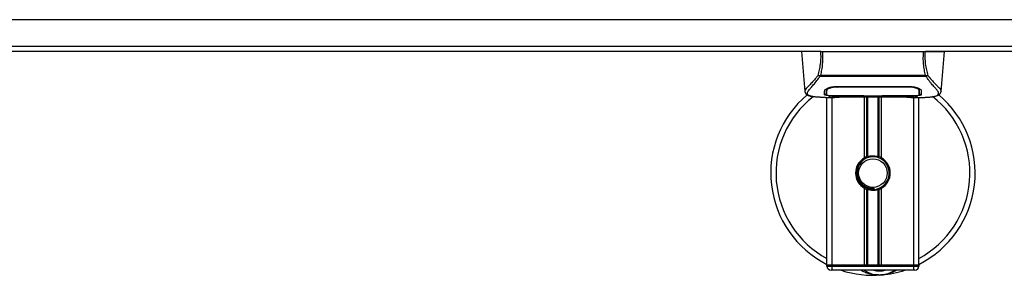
# Model space of a CAD drawing. Header units: millimetres. Extents: x 0 to 420, y 0 to 297.
# Tile 11 of 119: x 198 to 214, y 96 to 100. Entities that reach past the tile are written whole.
import ezdxf

# ---------------------------------------------------------------- set-up
doc = ezdxf.new("R2010")
doc.units = ezdxf.units.MM

msp = doc.modelspace()

# ---------------------------------------------------------------- linework, layer by layer
at = {"color": 7, "linetype": 'Continuous', "lineweight": 25}
for p, q in [((221.52206, 100.09385), (56.56441, 100.09385)), ((166.53618, 99.66496), (220.86223, 99.66496)), ((211.10775, 99.58248), (164.20477, 99.58248)), ((210.79981, 99.58248), (210.85628, 98.93706)), ((211.13737, 99.58248), (212.77166, 99.58248)), ((215.41863, 99.58248), (212.80129, 99.58248)), ((213.05275, 98.93706), (213.10922, 99.58248)), ((211.09748, 99.17778), (211.09436, 99.1862)), ((212.81114, 99.17778), (211.09748, 99.17778)), ((211.10617, 99.19626), (212.80291, 99.19626)), ((212.81476, 99.18632), (212.81114, 99.17778)), ((211.2079, 98.95337), (211.20734, 98.97583)), ((211.37717, 99.01742), (212.53187, 99.01742)), ((211.37758, 99.00471), (211.37746, 99.00471)), ((212.53562, 99.0047), (212.53593, 99.01714)), ((210.85621, 98.93835), (210.85686, 98.93711)), ((211.18839, 98.84017), (211.33962, 98.84017)), ((211.20616, 98.96146), (211.20631, 98.93795)), ((211.2063, 98.93795), (211.20664, 98.8819)), ((211.21221, 96.13487), (211.21221, 98.84017)), ((211.24555, 98.84223), (211.25174, 98.84289)), ((211.29469, 96.13487), (211.29469, 98.84017)), ((211.37717, 98.86644), (211.37717, 98.86382)), ((211.80606, 98.86382), (211.37717, 98.86382)), ((211.45948, 98.84911), (212.44956, 98.84911)), ((211.4595, 98.84913), (212.44953, 98.84913)), ((211.80606, 98.86382), (211.80606, 98.8665)), ((211.80606, 98.85782), (211.80606, 98.86382)), ((212.10298, 98.85782), (211.80606, 98.85782)), ((211.8176, 97.86422), (211.8176, 98.84911)), ((211.82258, 98.8665), (211.82258, 98.86021)), ((211.82258, 98.86021), (211.82258, 98.8665)), ((211.82258, 98.86021), (212.08651, 98.86021)), ((211.85337, 97.88104), (211.85337, 98.84911)), ((211.87231, 97.88759), (211.87231, 98.84911)), ((212.03673, 97.88759), (212.03673, 98.84911)), ((212.05567, 97.88104), (212.05567, 98.84911)), ((212.08651, 98.8665), (212.53731, 98.86644)), ((212.08651, 98.8665), (212.08651, 98.86021)), ((212.09143, 97.86422), (212.09143, 98.84911)), ((212.10298, 98.86382), (212.10298, 98.8665)), ((212.10298, 98.85782), (212.10298, 98.86382)), ((212.53187, 98.86382), (212.10298, 98.86382)), ((212.53187, 98.86644), (212.53187, 98.86382)), ((212.56652, 98.84017), (212.72054, 98.84017)), ((212.61435, 96.13487), (212.61435, 98.84017)), ((212.69683, 96.13487), (212.69683, 98.84017)), ((212.70272, 98.93693), (212.70275, 98.94127)), ((213.05283, 98.93835), (213.05217, 98.93711)), ((211.8176, 96.13487), (211.8176, 97.37475)), ((211.85337, 96.13487), (211.85337, 97.35794)), ((211.87231, 96.13487), (211.87231, 97.35138)), ((211.9774, 97.35655), (211.97559, 97.37739)), ((212.03673, 96.13487), (212.03673, 97.35138)), ((212.05567, 96.13487), (212.05567, 97.35794)), ((212.09143, 96.13487), (212.09143, 97.37475)), ((211.29469, 96.13487), (211.21221, 96.13487)), ((211.21221, 96.13487), (211.29469, 96.13487)), ((211.21221, 96.11837), (211.21221, 96.13487)), ((211.21221, 96.11837), (211.29469, 96.11837)), ((211.8176, 96.13487), (211.29469, 96.13487)), ((211.29469, 96.13487), (211.29469, 96.11837)), ((212.61435, 96.13487), (211.29469, 96.13487)), ((211.29469, 96.05239), (211.29469, 96.11837)), ((211.29469, 96.11837), (212.61435, 96.11837)), ((212.61435, 96.13487), (212.09143, 96.13487)), ((212.69683, 96.13487), (212.61435, 96.13487)), ((212.61435, 96.13487), (212.69683, 96.13487)), ((212.61435, 96.11837), (212.61435, 96.13487)), ((212.61435, 96.11837), (212.69683, 96.11837)), ((212.61435, 96.05239), (212.61435, 96.11837)), ((212.69683, 96.13487), (212.69683, 96.11837)), ((211.29469, 96.05239), (211.27819, 96.05239)), ((212.61435, 96.05239), (211.29469, 96.05239)), ((212.63084, 96.05239), (212.61435, 96.05239))]:
    msp.add_line(p, q, dxfattribs=at)
at = {"color": 7, "linetype": 'Continuous', "lineweight": 25, "flags": 128}
for points in [[(211.37341, 99.0047), (211.37717, 99.00471), (211.37746, 99.00471)], [(211.37172, 98.86644), (211.58987, 98.86648), (211.82258, 98.8665)]]:
    msp.add_lwpolyline(points, dxfattribs=at)
at = {"color": 7, "linetype": 'Continuous', "lineweight": 25}
msp.add_circle((211.95452, 97.61949), 0.23094, dxfattribs=at)
for centre, radius, start, end in [((211.95452, 97.61949), 1.64958, 130.046839, 243.256316), ((211.95452, 97.61949), 1.56454, 128.047069, 241.675912), ((211.95452, 97.61949), 1.64958, 296.743684, 49.984768), ((211.95452, 97.61949), 1.56454, 298.324088, 52.137337), ((211.95452, 97.61949), 0.28043, 119.224658, 240.775342), ((211.95452, 97.61949), 0.28043, 111.143405, 119.224658), ((211.95452, 97.61949), 0.26393, 274.974241, 94.974241), ((211.95452, 97.61949), 0.28043, 60.775342, 68.856595), ((211.95452, 97.61949), 0.28043, 299.224658, 60.775342), ((211.95452, 97.61949), 0.28043, 240.775342, 248.856595), ((211.95452, 97.61949), 0.28043, 291.143405, 299.224658), ((211.27819, 96.11837), 0.06598, 180, 270), ((212.63084, 96.11837), 0.06598, 270, 0), ((211.95452, 97.61949), 1.64958, 251.805128, 274.974241), ((212.06036, 96.4034), 0.42889, 234.926098, 305.073902), ((212.06036, 96.4034), 0.36291, 255.287788, 284.712212), ((211.95452, 97.61949), 1.64958, 274.974241, 288.194872)]:
    msp.add_arc(centre, radius, start, end, dxfattribs=at)
for points, knots in [([(211.11352, 99.58248), (211.07624, 99.58248), (211.0017, 99.58248), (210.90641, 99.58248), (210.83682, 99.58248), (210.80232, 99.58248), (210.80229, 99.58248), (210.80227, 99.58248)], [0, 0, 0, 0, 0.19230278, 0.38443352, 0.62143079, 0.85870183, 1, 1, 1, 1]), ([(211.06856, 99.19486), (211.07678, 99.22463), (211.09329, 99.28442), (211.1104, 99.38033), (211.11937, 99.48037), (211.11547, 99.5484), (211.11352, 99.58248)], [0, 0, 0, 0, 0.24872742, 0.49949886, 0.74927865, 1, 1, 1, 1]), ([(211.13737, 99.58248), (211.13958, 99.54799), (211.14399, 99.47907), (211.13922, 99.37886), (211.12711, 99.28366), (211.11312, 99.22525), (211.10617, 99.19626)], [0, 0, 0, 0, 0.25759359, 0.51473288, 0.75915094, 1, 1, 1, 1]), ([(211.11352, 99.58248), (211.11515, 99.58248), (211.11841, 99.58248), (211.12433, 99.58248), (211.1307, 99.58248), (211.13515, 99.58248), (211.13737, 99.58248)], [0, 0, 0, 0, 0.24915906, 0.49997617, 0.7491747, 1, 1, 1, 1]), ([(212.80291, 99.19626), (212.7961, 99.22547), (212.78252, 99.28378), (212.77036, 99.3788), (212.76518, 99.47876), (212.7695, 99.54787), (212.77166, 99.58248)], [0, 0, 0, 0, 0.24242241, 0.48382845, 0.74145736, 1, 1, 1, 1]), ([(212.77166, 99.58248), (212.77609, 99.58248), (212.78275, 99.58248), (212.79062, 99.58248), (212.79388, 99.58248), (212.79552, 99.58248)], [0, 0, 0, 0, 0.4987145, 0.74874936, 1, 1, 1, 1]), ([(212.79552, 99.58248), (212.79353, 99.5483), (212.78956, 99.4801), (212.79828, 99.38014), (212.81537, 99.28424), (212.83209, 99.22474), (212.84047, 99.19487)], [0, 0, 0, 0, 0.25144081, 0.50156728, 0.74986348, 1, 1, 1, 1]), ([(212.79552, 99.58248), (212.8328, 99.58248), (212.90734, 99.58248), (213.00263, 99.58248), (213.07221, 99.58248), (213.10671, 99.58248), (213.10675, 99.58248), (213.10676, 99.58248)], [0, 0, 0, 0, 0.192300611, 0.384429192, 0.621428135, 0.858700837, 1, 1, 1, 1]), ([(211.06853, 99.19491), (211.05867, 99.18182), (211.02882, 99.14216), (210.97964, 99.08756), (210.92831, 99.03574), (210.88915, 98.99708), (210.86114, 98.96324), (210.858, 98.94739), (210.85621, 98.93835)], [0, 0, 0, 0, 0.084230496, 0.255073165, 0.426715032, 0.59795609, 0.770598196, 1, 1, 1, 1]), ([(210.97258, 98.85458), (210.9695, 98.85523), (210.96297, 98.8566), (210.95369, 98.85895), (210.94478, 98.86154), (210.93, 98.86657), (210.91267, 98.87499), (210.89789, 98.88962), (210.89387, 98.90821), (210.90188, 98.93247), (210.92418, 98.96367), (210.96021, 99.00435), (211.00903, 99.05885), (211.05186, 99.11222), (211.08161, 99.15384), (211.0923, 99.16998), (211.09748, 99.17778)], [0, 0, 0, 0, 0.02969414, 0.06305591, 0.09492768, 0.12531521, 0.23205808, 0.32960303, 0.43327649, 0.53202469, 0.63076786, 0.73507022, 0.83793216, 0.94137578, 0.97165063, 1, 1, 1, 1]), ([(211.0943, 99.1862), (211.0941, 99.18623), (211.09059, 99.1866), (211.08393, 99.18794), (211.07524, 99.19107), (211.07077, 99.19361), (211.06856, 99.19486)], [0, 0, 0, 0, 0.020010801, 0.34699568, 0.676673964, 1, 1, 1, 1]), ([(211.09424, 99.18629), (211.09805, 99.18957), (211.10193, 99.19291), (211.10609, 99.1962), (211.10617, 99.19626)], [0, 0, 0, 0, 0.98124308, 1, 1, 1, 1]), ([(212.8029, 99.19626), (212.80299, 99.1962), (212.8073, 99.19311), (212.81107, 99.18969), (212.81476, 99.18632)], [0, 0, 0, 0, 0.01890165, 1, 1, 1, 1]), ([(212.93405, 98.85421), (212.94051, 98.85554), (212.95431, 98.85837), (212.97906, 98.86611), (213.00356, 98.87892), (213.01655, 98.90096), (213.01056, 98.92512), (212.99629, 98.94769), (212.98357, 98.9643), (212.96718, 98.9837), (212.9478, 99.00546), (212.92491, 99.03089), (212.89958, 99.06011), (212.87204, 99.0941), (212.84225, 99.13237), (212.82202, 99.1619), (212.81114, 99.17778)], [0, 0, 0, 0, 0.06157012, 0.13151171, 0.27071941, 0.40337504, 0.53510625, 0.58328098, 0.63315897, 0.68442904, 0.73675836, 0.78384784, 0.83893216, 0.89157329, 0.94168727, 1, 1, 1, 1]), ([(212.84047, 99.19487), (212.83826, 99.19362), (212.83379, 99.19108), (212.8251, 99.18794), (212.81845, 99.1866), (212.81495, 99.18623), (212.81476, 99.18621)], [0, 0, 0, 0, 0.32361461, 0.65359013, 0.98086966, 1, 1, 1, 1]), ([(212.8405, 99.19492), (212.85036, 99.18182), (212.88021, 99.14216), (212.9294, 99.08756), (212.98073, 99.03574), (213.01988, 98.99708), (213.0479, 98.96324), (213.05104, 98.94739), (213.05283, 98.93835)], [0, 0, 0, 0, 0.08424716, 0.25508672, 0.42672547, 0.59796341, 0.77060237, 1, 1, 1, 1]), ([(211.17592, 98.95065), (211.17847, 98.95697), (211.18358, 98.96958), (211.22091, 98.99007), (211.27522, 99.00747), (211.33147, 99.01642), (211.36602, 99.01718), (211.37717, 99.01742)], [0, 0, 0, 0, 0.2254673, 0.45085364, 0.67736923, 0.89591171, 1, 1, 1, 1]), ([(211.2238, 98.98957), (211.21839, 98.98643), (211.20545, 98.97896), (211.20403, 98.97181), (211.2032, 98.96766)], [0, 0, 0, 0, 0.41900897, 1, 1, 1, 1]), ([(211.20596, 98.9796), (211.20602, 98.97423), (211.20617, 98.961), (211.20624, 98.94866), (211.20629, 98.94132)], [0, 0, 0, 0, 0.40550496, 1, 1, 1, 1]), ([(211.37341, 99.0047), (211.3549, 99.00399), (211.31788, 99.00258), (211.26852, 98.99239), (211.2312, 98.97869), (211.21101, 98.96481), (211.2088, 98.95669), (211.2079, 98.95337)], [0, 0, 0, 0, 0.2128654, 0.42572184, 0.63872248, 0.85234986, 1, 1, 1, 1]), ([(211.37293, 99.02376), (211.37294, 99.02361), (211.3731, 99.01726), (211.37326, 99.0109), (211.37341, 99.0047)], [0, 0, 0, 0, 0.02342788, 1, 1, 1, 1]), ([(212.53562, 99.0047), (212.53437, 99.00471), (212.40235, 99.00509), (212.01633, 99.00464), (211.63157, 99.00468), (211.37758, 99.00471)], [0, 0, 0, 0, 0.00323915, 0.34201142, 1, 1, 1, 1]), ([(212.53187, 99.01742), (212.55329, 99.01654), (212.59609, 99.01476), (212.65375, 99.00186), (212.69978, 98.9846), (212.72807, 98.96632), (212.73158, 98.95543), (212.73312, 98.95065)], [0, 0, 0, 0, 0.1991311, 0.39793157, 0.60588955, 0.82737965, 1, 1, 1, 1]), ([(212.70114, 98.95337), (212.69923, 98.95834), (212.69542, 98.96829), (212.66645, 98.9838), (212.62398, 98.99653), (212.57767, 99.00363), (212.5474, 99.0044), (212.53562, 99.0047)], [0, 0, 0, 0, 0.21773223, 0.43557879, 0.65075483, 0.86407246, 1, 1, 1, 1]), ([(212.70583, 98.96766), (212.70509, 98.97317), (212.70423, 98.97951), (212.69204, 98.98594), (212.69043, 98.98679)], [0, 0, 0, 0, 0.86801111, 1, 1, 1, 1]), ([(212.70183, 98.98092), (212.70175, 98.97774), (212.70152, 98.96856), (212.70129, 98.95938), (212.70114, 98.95337)], [0, 0, 0, 0, 0.345876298, 1, 1, 1, 1]), ([(212.70275, 98.94127), (212.7028, 98.94856), (212.70287, 98.9611), (212.70302, 98.97449), (212.70309, 98.98009)], [0, 0, 0, 0, 0.581641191, 1, 1, 1, 1]), ([(210.8563, 98.93688), (210.85709, 98.932), (210.85846, 98.92357), (210.86223, 98.91467), (210.86588, 98.90811), (210.86695, 98.90629), (210.86782, 98.9049), (210.86824, 98.90424), (210.86854, 98.9038), (210.86881, 98.90338), (210.86919, 98.90283), (210.87041, 98.90115), (210.87089, 98.90076), (210.872, 98.89983), (210.87279, 98.89923), (210.87354, 98.89863), (210.87385, 98.89837), (210.87412, 98.89814), (210.87432, 98.89797), (210.87452, 98.89779), (210.87482, 98.89753), (210.87532, 98.89708), (210.87597, 98.89648), (210.87752, 98.895), (210.87972, 98.89279), (210.88315, 98.88943), (210.88792, 98.88521), (210.89476, 98.88008), (210.90452, 98.87422), (210.92058, 98.86694), (210.939, 98.86059), (210.95482, 98.85757), (210.96029, 98.85653)], [0, 0, 0, 0, 0.10895151, 0.18836403, 0.20015725, 0.20797863, 0.21045693, 0.21142904, 0.21231706, 0.21323322, 0.21428764, 0.21709508, 0.23718398, 0.24934952, 0.25616294, 0.25744907, 0.25846748, 0.25891857, 0.25936812, 0.25985246, 0.2604052, 0.2618126, 0.26492315, 0.26948017, 0.29015729, 0.32576371, 0.37931044, 0.4537257, 0.55180182, 0.67626306, 0.8881219, 1, 1, 1, 1]), ([(211.18839, 98.8402), (211.18517, 98.84019), (211.16677, 98.84014), (211.12762, 98.84051), (211.0852, 98.84202), (211.05374, 98.84415), (211.03785, 98.84549), (211.02291, 98.84697), (211.00997, 98.84849), (210.99724, 98.8502), (210.98595, 98.85202), (210.97736, 98.85354), (210.97311, 98.85447), (210.97258, 98.85458)], [0, 0, 0, 0, 0.04881498, 0.27892257, 0.54515535, 0.62717383, 0.69834333, 0.75858144, 0.82840444, 0.87364995, 0.93389274, 0.99178224, 1, 1, 1, 1]), ([(211.17413, 98.88227), (211.17423, 98.88621), (211.17449, 98.89608), (211.17502, 98.91649), (211.17562, 98.93926), (211.17592, 98.95065)], [0, 0, 0, 0, 0.249392, 0.62414375, 1, 1, 1, 1]), ([(211.37717, 98.86382), (211.35439, 98.86398), (211.30883, 98.8643), (211.24809, 98.86691), (211.20219, 98.87116), (211.17758, 98.87649), (211.17512, 98.8806), (211.17413, 98.88227)], [0, 0, 0, 0, 0.21341182, 0.42681727, 0.64048529, 0.85457431, 1, 1, 1, 1]), ([(211.17427, 98.89886), (211.17534, 98.89633), (211.17677, 98.89293), (211.19285, 98.89057), (211.19699, 98.88996)], [0, 0, 0, 0, 0.74296977, 1, 1, 1, 1]), ([(211.20631, 98.93795), (211.20632, 98.93711), (211.20638, 98.92782), (211.20649, 98.90915), (211.2066, 98.89132), (211.20666, 98.88194)], [0, 0, 0, 0, 0.04480435, 0.49764008, 1, 1, 1, 1]), ([(211.20666, 98.88194), (211.20666, 98.88206), (211.20678, 98.88907), (211.20701, 98.90203), (211.20742, 98.92591), (211.20772, 98.94259), (211.20788, 98.95248), (211.2079, 98.95337)], [0, 0, 0, 0, 0.0075194, 0.45666513, 0.71535566, 0.97452521, 1, 1, 1, 1]), ([(211.20666, 98.88194), (211.20846, 98.87994), (211.21205, 98.87594), (211.24067, 98.87137), (211.28281, 98.8682), (211.32922, 98.86665), (211.35973, 98.8665), (211.37172, 98.86644)], [0, 0, 0, 0, 0.21612272, 0.43228358, 0.64748247, 0.86145988, 1, 1, 1, 1]), ([(211.24555, 98.84223), (211.24311, 98.8424), (211.23536, 98.84292), (211.23534, 98.84377), (211.24935, 98.84453), (211.25294, 98.84472)], [0, 0, 0, 0, 0.25540478, 0.808946, 1, 1, 1, 1]), ([(211.24443, 98.84409), (211.24442, 98.84409), (211.24393, 98.844), (211.2462, 98.84435), (211.25052, 98.84462), (211.25294, 98.84478)], [0, 0, 0, 0, 0.00626083, 0.44327513, 1, 1, 1, 1]), ([(211.53293, 98.84666), (211.51091, 98.84495), (211.47432, 98.8421), (211.39219, 98.84023), (211.31806, 98.83922), (211.25764, 98.84173), (211.24555, 98.84223)], [0, 0, 0, 0, 0.30143784, 0.50095323, 0.90014009, 1, 1, 1, 1]), ([(211.25294, 98.84472), (211.25834, 98.84509), (211.27194, 98.846), (211.31906, 98.84752), (211.38465, 98.84885), (211.43456, 98.84904), (211.4595, 98.84913)], [0, 0, 0, 0, 0.17981299, 0.45378319, 0.72700373, 1, 1, 1, 1]), ([(211.53293, 98.84666), (211.53507, 98.84676), (211.53932, 98.84696), (211.54332, 98.8484), (211.5453, 98.84911)], [0, 0, 0, 0, 0.50476564, 1, 1, 1, 1]), ([(212.36373, 98.84911), (212.36572, 98.8484), (212.36972, 98.84696), (212.37396, 98.84676), (212.37611, 98.84666)], [0, 0, 0, 0, 0.495247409, 1, 1, 1, 1]), ([(212.66348, 98.84223), (212.62781, 98.84128), (212.56854, 98.83969), (212.47798, 98.84084), (212.41807, 98.84289), (212.3831, 98.84603), (212.37611, 98.84666)], [0, 0, 0, 0, 0.301521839, 0.501047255, 0.900230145, 1, 1, 1, 1]), ([(212.44953, 98.84913), (212.4607, 98.84911), (212.49675, 98.84905), (212.5558, 98.84831), (212.61606, 98.84677), (212.65706, 98.84501), (212.67632, 98.84337), (212.66776, 98.84261), (212.66348, 98.84223)], [0, 0, 0, 0, 0.08215471, 0.26513997, 0.44867114, 0.63249904, 0.81630092, 1, 1, 1, 1]), ([(212.44953, 98.8491), (212.46404, 98.84907), (212.49441, 98.84901), (212.53877, 98.84849), (212.58053, 98.84767), (212.61514, 98.84667), (212.63652, 98.84588), (212.64291, 98.84551), (212.64351, 98.84548)], [0, 0, 0, 0, 0.181897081, 0.380613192, 0.580938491, 0.78035725, 0.979675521, 1, 1, 1, 1]), ([(212.73491, 98.88227), (212.73273, 98.87983), (212.72837, 98.87496), (212.6934, 98.86955), (212.6418, 98.86586), (212.58463, 98.86407), (212.54687, 98.86389), (212.53187, 98.86382)], [0, 0, 0, 0, 0.21521677, 0.43046232, 0.64509935, 0.85904026, 1, 1, 1, 1]), ([(212.53731, 98.86644), (212.5558, 98.86658), (212.59276, 98.86685), (212.64206, 98.86913), (212.67937, 98.87275), (212.6995, 98.8772), (212.70155, 98.88057), (212.70238, 98.88194)], [0, 0, 0, 0, 0.21287602, 0.42573624, 0.63903454, 0.85331242, 1, 1, 1, 1]), ([(212.64351, 98.84548), (212.64935, 98.84519), (212.65874, 98.84473), (212.66473, 98.84406), (212.66414, 98.84417), (212.66398, 98.8442)], [0, 0, 0, 0, 0.550601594, 0.885015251, 1, 1, 1, 1]), ([(212.65084, 98.84506), (212.65101, 98.84496), (212.653, 98.84384), (212.65729, 98.84269), (212.66142, 98.84238), (212.66348, 98.84223)], [0, 0, 0, 0, 0.044433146, 0.522216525, 1, 1, 1, 1]), ([(212.70114, 98.95337), (212.70115, 98.95248), (212.70143, 98.9361), (212.7018, 98.91553), (212.70215, 98.89518), (212.70231, 98.88618), (212.70238, 98.88206), (212.70238, 98.88194)], [0, 0, 0, 0, 0.02546624, 0.4713629, 0.73178735, 0.99246436, 1, 1, 1, 1]), ([(212.70238, 98.88189), (212.70238, 98.88205), (212.70249, 98.90039), (212.70261, 98.91874), (212.70274, 98.93693)], [0, 0, 0, 0, 0.00827271, 1, 1, 1, 1]), ([(212.70238, 98.88194), (212.70248, 98.8994), (212.70259, 98.91773), (212.70271, 98.93606), (212.70272, 98.93693)], [0, 0, 0, 0, 0.95264015, 1, 1, 1, 1]), ([(212.71222, 98.88998), (212.71906, 98.89125), (212.73284, 98.8938), (212.73412, 98.89717), (212.73476, 98.89886)], [0, 0, 0, 0, 0.49631334, 1, 1, 1, 1]), ([(212.72054, 98.8402), (212.72228, 98.84019), (212.7287, 98.84015), (212.74118, 98.84022), (212.75644, 98.84033), (212.77159, 98.84054), (212.78663, 98.84086), (212.80241, 98.84132), (212.81955, 98.84201), (212.8404, 98.8431), (212.86256, 98.84468), (212.8855, 98.84685), (212.90756, 98.84956), (212.92387, 98.85191), (212.93243, 98.85385), (212.93405, 98.85421)], [0, 0, 0, 0, 0.027626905, 0.102396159, 0.179456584, 0.249941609, 0.317024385, 0.389654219, 0.467822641, 0.551486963, 0.671824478, 0.767373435, 0.863986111, 0.974274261, 1, 1, 1, 1]), ([(212.73312, 98.95065), (212.73351, 98.93592), (212.73409, 98.91377), (212.7346, 98.89415), (212.7348, 98.88623), (212.73491, 98.88227)], [0, 0, 0, 0, 0.49858361, 0.74918971, 1, 1, 1, 1]), ([(212.94514, 98.85579), (212.95184, 98.85705), (212.96892, 98.86028), (212.98846, 98.86692), (213.00451, 98.87422), (213.01427, 98.88007), (213.02111, 98.8852), (213.02588, 98.88943), (213.02931, 98.89277), (213.03157, 98.89505), (213.03313, 98.89654), (213.03383, 98.89718), (213.03421, 98.89753), (213.03451, 98.89779), (213.03472, 98.89797), (213.03491, 98.89814), (213.03518, 98.89836), (213.0355, 98.89863), (213.03601, 98.89904), (213.03655, 98.89946), (213.03723, 98.89998), (213.03817, 98.90079), (213.03862, 98.90115), (213.03984, 98.90283), (213.04022, 98.90338), (213.0405, 98.9038), (213.04079, 98.90424), (213.04122, 98.9049), (213.04208, 98.90629), (213.04316, 98.90811), (213.0468, 98.91467), (213.05058, 98.92357), (213.05195, 98.932), (213.05274, 98.93688)], [0, 0, 0, 0, 0.13346194, 0.34016958, 0.46160951, 0.55730778, 0.62992241, 0.68217732, 0.71692903, 0.7371149, 0.74272174, 0.74460414, 0.7459796, 0.74651976, 0.74699289, 0.74743167, 0.74787155, 0.74886374, 0.75011647, 0.75397334, 0.75908593, 0.76862625, 0.78821087, 0.79094759, 0.79197558, 0.79286909, 0.79373558, 0.79468443, 0.7971036, 0.8047367, 0.8162438, 0.89371675, 1, 1, 1, 1]), ([(211.93163, 97.88242), (211.90283, 97.87636), (211.84524, 97.86422), (211.77269, 97.81104), (211.72098, 97.73884), (211.69674, 97.65357), (211.70262, 97.56614), (211.73676, 97.48631), (211.79515, 97.42283), (211.8707, 97.38346), (211.93389, 97.37385), (211.96849, 97.37678), (211.97559, 97.37739)], [0, 0, 0, 0, 0.11029899, 0.22059797, 0.33089694, 0.4412694, 0.54893858, 0.65628707, 0.76369695, 0.86864917, 0.97304725, 1, 1, 1, 1]), ([(211.85337, 97.88104), (211.85404, 97.8813), (211.8561, 97.88209), (211.86042, 97.88368), (211.86617, 97.88566), (211.87022, 97.88695), (211.87216, 97.88755), (211.87231, 97.88759)], [0, 0, 0, 0, 0.13279182, 0.40328924, 0.68794599, 0.97624213, 1, 1, 1, 1]), ([(211.87231, 97.88759), (211.88009, 97.88977), (211.90656, 97.89717), (211.95506, 97.90193), (212.00377, 97.89673), (212.02821, 97.88996), (212.03673, 97.88759)], [0, 0, 0, 0, 0.15316231, 0.52061175, 0.83276392, 1, 1, 1, 1]), ([(212.03673, 97.88759), (212.03772, 97.88729), (212.04045, 97.88644), (212.04538, 97.88481), (212.05107, 97.88279), (212.05413, 97.88162), (212.05567, 97.88104)], [0, 0, 0, 0, 0.15557258, 0.42978375, 0.7145238, 1, 1, 1, 1]), ([(211.9774, 97.35655), (211.94401, 97.35732), (211.8763, 97.35888), (211.78576, 97.40867), (211.71952, 97.4859), (211.68623, 97.58324), (211.69317, 97.68405), (211.72524, 97.7641), (211.76261, 97.79574), (211.775, 97.80623)], [0, 0, 0, 0, 0.1532567, 0.3107756, 0.4622177, 0.61755972, 0.7743655, 0.92518437, 1, 1, 1, 1]), ([(211.87231, 97.35138), (211.87188, 97.35151), (211.86977, 97.35216), (211.86554, 97.35353), (211.85983, 97.3555), (211.85575, 97.35702), (211.85383, 97.35776), (211.85337, 97.35794)], [0, 0, 0, 0, 0.06768855, 0.33799524, 0.61961326, 0.90796392, 1, 1, 1, 1]), ([(212.03673, 97.35138), (212.0201, 97.34718), (211.98628, 97.33864), (211.9301, 97.33841), (211.89245, 97.34539), (211.87475, 97.35065), (211.87231, 97.35138)], [0, 0, 0, 0, 0.317631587, 0.645872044, 0.951087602, 1, 1, 1, 1]), ([(212.05567, 97.35794), (212.05539, 97.35783), (212.05378, 97.35721), (212.05019, 97.35586), (212.04459, 97.35389), (212.0399, 97.35236), (212.03741, 97.35159), (212.03673, 97.35138)], [0, 0, 0, 0, 0.05704611, 0.3223495, 0.60367528, 0.89214027, 1, 1, 1, 1]), ([(212.05226, 95.97598), (212.03461, 95.97552), (211.96905, 95.97381), (211.88097, 95.99568), (211.8022, 96.02682), (211.77145, 96.04596), (211.76112, 96.05239)], [0, 0, 0, 0, 0.17640166, 0.65503379, 0.8840221, 1, 1, 1, 1]), ([(212.09755, 95.97612), (212.09727, 95.9761), (212.08973, 95.97544), (212.08214, 95.97573), (212.07483, 95.97602)], [0, 0, 0, 0, 0.037109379, 1, 1, 1, 1]), ([(212.337, 96.05239), (212.33431, 96.05062), (212.29048, 96.02174), (212.20972, 95.99364), (212.13042, 95.979), (212.09783, 95.97615), (212.09755, 95.97612)], [0, 0, 0, 0, 0.03729849, 0.60902041, 0.99664446, 1, 1, 1, 1])]:
    msp.add_open_spline(points, degree=3, knots=knots, dxfattribs=at)

doc.saveas('drawing.dxf')
